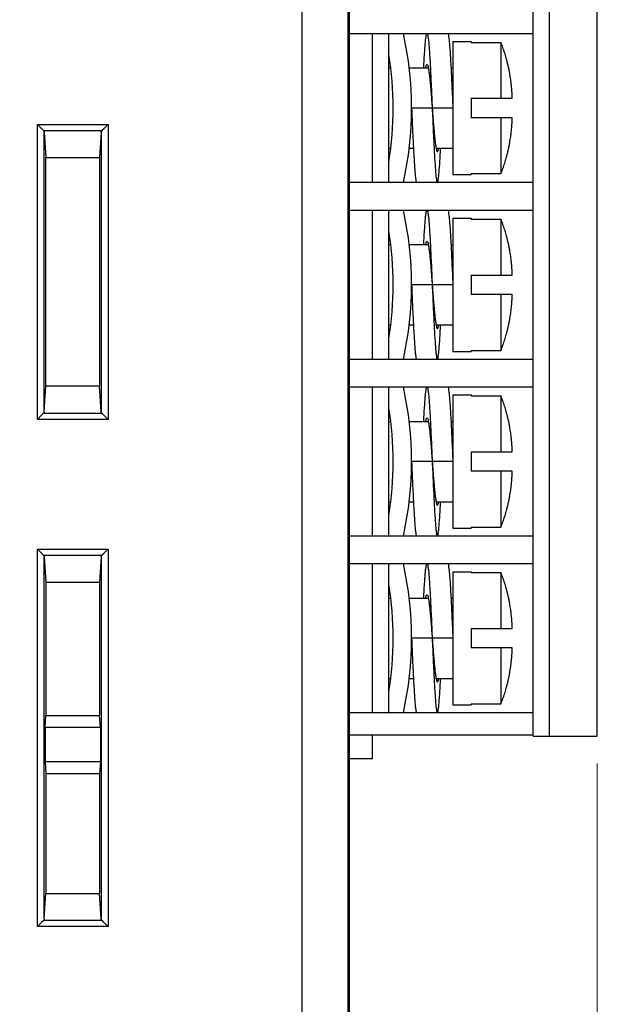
# Model space of a CAD drawing. Header units: millimetres. Extents: x 0 to 420, y 0 to 297.
# Tile 14 of 214: x 235 to 260, y 107 to 150. Entities that reach past the tile are written whole.
import ezdxf

# ---------------------------------------------------------------- set-up
doc = ezdxf.new("R2010")
doc.units = ezdxf.units.MM
doc.layers.get('Defpoints').update_dxf_attribs({"linetype": 'CONTINUOUS', "lineweight": 13})
doc.layers.add('Dimension', color=2, linetype='CONTINUOUS', lineweight=9)
doc.layers.add('Line', color=3, linetype='CONTINUOUS', lineweight=25)
doc.styles.get("Standard").update_dxf_attribs({"font": 'romans.shx'})
doc.dimstyles.new('yutana', dxfattribs={"dimtxt": 3.5, "dimasz": 3, "dimexe": 1, "dimexo": 0.6, "dimgap": 1.5, "dimtad": 1, "dimdec": 1, "dimzin": 0, "dimdsep": 46, "dimtxsty": 'Standard', "dimcen": 0, "dimadec": 0, "dimazin": 0, "dimtp": 0.01, "dimtm": 0.01, "dimtfac": 1, "dimtdec": 1, "dimtmove": 0, "dimatfit": 3, "dimfxl": 1, "dimtolj": 1, "dimtzin": 0, "dimlwd": 0, "dimlwe": 0, "dimarcsym": 0})

# ---------------------------------------------------------------- blocks, each defined once
blk = doc.blocks.new('*D3')
at = {"layer": 'Defpoints', "color": 0, "ltscale": 5}
for p in [(260.312, 118.53), (159.688, 100.6), (260.312, 78.527)]:
    blk.add_point(p, dxfattribs=at)
at = {"layer": 'Dimension', "color": 0, "lineweight": 0, "ltscale": 5}
for p, q in [((260.312, 117.33), (260.312, 76.527)), ((159.688, 99.4), (159.688, 76.527)), ((165.688, 78.527), (254.312, 78.527))]:
    blk.add_line(p, q, dxfattribs=at)
at = {"layer": 'Dimension', "color": 0, "ltscale": 5}
for points in [[(165.688, 79.527), (165.688, 77.527), (159.688, 78.527)], [(254.312, 79.527), (254.312, 77.527), (260.312, 78.527)]]:
    blk.add_solid(points, dxfattribs=at)
at = {"layer": 'Dimension', "color": 0, "ltscale": 5, "insert": (210, 84.027), "char_height": 5, "attachment_point": 5}
blk.add_mtext('\\A1;100.6', dxfattribs=at)

msp = doc.modelspace()

# ---------------------------------------------------------------- linework, layer by layer
at = {"layer": 'Line', "color": 7, "linetype": 'Continuous'}
for p, q in [((247.443, 103.29), (247.443, 193.71)), ((249.443, 103.29), (249.443, 193.71)), ((249.487, 191.13), (249.487, 105.87)), ((249.46, 190.16), (249.46, 106.84)), ((257.511, 118.53), (257.511, 157.85)), ((258.234, 118.53), (258.234, 157.85)), ((260.312, 118.53), (260.312, 157.85)), ((249.487, 149.14), (257.512, 149.14)), ((250.512, 142.64), (250.512, 149.14)), ((251.212, 149.14), (251.212, 142.64)), ((251.218, 149.118), (251.302, 149.14)), ((254.012, 148.79), (254.012, 142.99)), ((254.012, 148.79), (254.812, 148.79)), ((254.812, 148.79), (254.812, 148.747)), ((254.812, 148.747), (256.112, 148.747)), ((256.112, 148.747), (256.112, 146.315)), ((251.212, 147.64), (251.305, 147.64)), ((252.111, 147.64), (252.944, 147.64)), ((253.931, 147.64), (254.012, 147.64)), ((254.812, 146.315), (254.812, 145.465)), ((254.812, 146.315), (256.603, 146.315)), ((254.012, 145.89), (252.212, 145.89)), ((256.603, 145.465), (254.812, 145.465)), ((256.112, 145.465), (256.112, 143.033)), ((235.898, 132.327), (235.898, 145.173)), ((235.898, 145.173), (238.977, 145.173)), ((238.977, 145.173), (238.977, 132.327)), ((236.158, 144.913), (238.717, 144.913)), ((236.198, 144.833), (236.264, 143.73)), ((236.198, 132.667), (236.198, 144.833)), ((238.677, 144.833), (238.611, 143.73)), ((238.677, 144.833), (238.677, 132.667)), ((236.264, 133.77), (236.264, 143.73)), ((236.264, 143.73), (238.611, 143.73)), ((238.611, 143.73), (238.611, 133.77)), ((251.212, 144.14), (251.305, 144.14)), ((252.111, 144.14), (252.294, 144.14)), ((253.281, 144.14), (254.012, 144.14)), ((254.012, 142.99), (254.812, 142.99)), ((254.812, 143.033), (254.812, 142.99)), ((254.812, 143.033), (256.112, 143.033)), ((257.512, 142.64), (249.487, 142.64)), ((251.218, 142.662), (251.302, 142.64)), ((249.487, 141.44), (257.512, 141.44)), ((250.512, 134.94), (250.512, 141.44)), ((251.212, 141.44), (251.212, 134.94)), ((251.218, 141.418), (251.302, 141.44)), ((254.012, 141.09), (254.012, 135.29)), ((254.012, 141.09), (254.812, 141.09)), ((254.812, 141.09), (254.812, 141.047)), ((254.812, 141.047), (256.112, 141.047)), ((256.112, 141.047), (256.112, 138.615)), ((251.212, 139.94), (251.305, 139.94)), ((252.111, 139.94), (252.944, 139.94)), ((253.931, 139.94), (254.012, 139.94)), ((254.812, 138.615), (254.812, 137.765)), ((254.812, 138.615), (256.603, 138.615)), ((254.012, 138.19), (252.212, 138.19)), ((256.603, 137.765), (254.812, 137.765)), ((256.112, 137.765), (256.112, 135.333)), ((251.212, 136.44), (251.305, 136.44)), ((252.111, 136.44), (252.294, 136.44)), ((253.281, 136.44), (254.012, 136.44)), ((254.012, 135.29), (254.812, 135.29)), ((254.812, 135.333), (254.812, 135.29)), ((254.812, 135.333), (256.112, 135.333)), ((257.512, 134.94), (249.487, 134.94)), ((251.218, 134.962), (251.302, 134.94)), ((236.198, 132.667), (236.264, 133.77)), ((238.611, 133.77), (236.264, 133.77)), ((238.677, 132.667), (238.611, 133.77)), ((249.487, 133.74), (257.512, 133.74)), ((250.512, 127.24), (250.512, 133.74)), ((251.212, 133.74), (251.212, 127.24)), ((251.218, 133.718), (251.302, 133.74)), ((254.012, 133.39), (254.012, 127.59)), ((254.012, 133.39), (254.812, 133.39)), ((254.812, 133.39), (254.812, 133.347)), ((254.812, 133.347), (256.112, 133.347)), ((256.112, 133.347), (256.112, 130.915)), ((238.717, 132.587), (236.158, 132.587)), ((238.977, 132.327), (235.898, 132.327)), ((251.212, 132.24), (251.305, 132.24)), ((252.111, 132.24), (252.944, 132.24)), ((253.931, 132.24), (254.012, 132.24)), ((254.812, 130.915), (254.812, 130.065)), ((254.812, 130.915), (256.603, 130.915)), ((254.012, 130.49), (252.212, 130.49)), ((256.603, 130.065), (254.812, 130.065)), ((256.112, 130.065), (256.112, 127.633)), ((251.212, 128.74), (251.305, 128.74)), ((252.111, 128.74), (252.294, 128.74)), ((253.281, 128.74), (254.012, 128.74)), ((254.012, 127.59), (254.812, 127.59)), ((254.812, 127.633), (254.812, 127.59)), ((254.812, 127.633), (256.112, 127.633)), ((257.512, 127.24), (249.487, 127.24)), ((251.218, 127.262), (251.302, 127.24)), ((235.898, 110.227), (235.898, 126.673)), ((235.898, 126.673), (238.977, 126.673)), ((238.977, 126.673), (238.977, 110.227)), ((236.158, 126.413), (238.717, 126.413)), ((236.198, 110.567), (236.198, 126.333)), ((236.198, 126.333), (236.264, 125.23)), ((238.677, 126.333), (238.611, 125.23)), ((238.677, 126.333), (238.677, 110.567)), ((249.487, 126.04), (257.512, 126.04)), ((250.512, 119.54), (250.512, 126.04)), ((251.212, 126.04), (251.212, 119.54)), ((251.218, 126.018), (251.302, 126.04)), ((254.012, 125.69), (254.012, 119.89)), ((254.012, 125.69), (254.812, 125.69)), ((254.812, 125.69), (254.812, 125.647)), ((254.812, 125.647), (256.112, 125.647)), ((256.112, 125.647), (256.112, 123.215)), ((236.264, 125.23), (236.264, 119.42)), ((236.264, 125.23), (238.611, 125.23)), ((238.611, 125.23), (238.611, 119.42)), ((251.212, 124.54), (251.305, 124.54)), ((252.111, 124.54), (252.944, 124.54)), ((253.931, 124.54), (254.012, 124.54)), ((254.812, 123.215), (254.812, 122.365)), ((254.812, 123.215), (256.603, 123.215)), ((254.012, 122.79), (252.212, 122.79)), ((256.603, 122.365), (254.812, 122.365)), ((256.112, 122.365), (256.112, 119.933)), ((251.212, 121.04), (251.305, 121.04)), ((252.111, 121.04), (252.294, 121.04)), ((253.281, 121.04), (254.012, 121.04)), ((254.012, 119.89), (254.812, 119.89)), ((254.812, 119.933), (254.812, 119.89)), ((254.812, 119.933), (256.112, 119.933)), ((236.233, 118.9), (236.264, 119.42)), ((236.264, 119.42), (238.611, 119.42)), ((238.642, 118.9), (238.611, 119.42)), ((257.512, 119.54), (249.487, 119.54)), ((251.218, 119.562), (251.302, 119.54)), ((238.642, 118.9), (236.233, 118.9)), ((236.233, 118.9), (236.233, 117.4)), ((238.642, 118.9), (238.642, 117.4)), ((257.512, 118.56), (249.487, 118.56)), ((250.512, 117.55), (250.512, 118.56)), ((257.511, 118.53), (260.312, 118.53)), ((249.487, 117.55), (250.512, 117.55)), ((238.642, 117.4), (236.233, 117.4)), ((236.233, 117.4), (236.264, 116.88)), ((238.642, 117.4), (238.611, 116.88)), ((238.611, 116.88), (236.264, 116.88)), ((236.264, 116.88), (236.264, 111.67)), ((238.611, 116.88), (238.611, 111.67)), ((236.198, 110.567), (236.264, 111.67)), ((236.264, 111.67), (238.611, 111.67)), ((238.677, 110.567), (238.611, 111.67)), ((238.717, 110.487), (236.158, 110.487)), ((238.977, 110.227), (235.898, 110.227))]:
    msp.add_line(p, q, dxfattribs=at)
for centre, radius, start, end in [((237.212, 145.89), 15, 347.4837, 12.5163), ((237.212, 145.89), 14.2, 350.5238, 9.4762), ((237.212, 138.19), 15, 347.4837, 12.5163), ((237.212, 138.19), 14.2, 350.5238, 9.4762), ((237.212, 130.49), 15, 347.4837, 12.5163), ((237.212, 130.49), 14.2, 350.5238, 9.4762), ((237.212, 122.79), 15, 347.4837, 12.5163), ((237.212, 122.79), 14.2, 350.5238, 9.4762)]:
    msp.add_arc(centre, radius, start, end, dxfattribs=at)
for points, knots in [([(252.744, 147.64), (252.745, 147.667), (252.753, 147.82), (252.768, 148.084), (252.788, 148.413), (252.812, 148.681), (252.825, 148.9), (252.86, 149.022), (252.854, 149.128), (252.884, 149.133), (252.887, 149.133)], [0, 0, 0, 0, 0.080895, 0.46127, 0.792355, 1.066823, 1.278667, 1.423438, 1.498939, 1.509777, 1.509777, 1.509777, 1.509777]), ([(252.887, 149.133), (252.891, 149.133), (252.921, 149.128), (252.915, 149.022), (252.95, 148.9), (252.963, 148.681), (252.987, 148.413), (253.007, 148.084), (253.028, 147.707), (253.049, 147.29), (253.07, 146.841), (253.091, 146.371), (253.105, 146.051), (253.112, 145.89)], [0, 0, 0, 0, 0.010838, 0.086339, 0.23111, 0.442953, 0.717421, 1.048507, 1.428882, 1.850095, 2.302771, 2.776822, 3.261683, 3.261683, 3.261683, 3.261683]), ([(253.788, 149.133), (253.791, 149.133), (253.821, 149.128), (253.815, 149.022), (253.85, 148.9), (253.863, 148.681), (253.887, 148.413), (253.907, 148.084), (253.928, 147.707), (253.949, 147.29), (253.97, 146.841), (253.991, 146.371), (254.005, 146.051), (254.012, 145.89)], [0, 0, 0, 0, 0.010838, 0.086339, 0.23111, 0.442953, 0.717421, 1.048507, 1.428882, 1.850095, 2.302771, 2.776822, 3.261683, 3.261683, 3.261683, 3.261683]), ([(256.603, 146.315), (256.603, 146.341), (256.601, 146.393), (256.597, 146.472), (256.593, 146.55), (256.588, 146.628), (256.582, 146.706), (256.575, 146.788), (256.566, 146.876), (256.556, 146.973), (256.542, 147.081), (256.526, 147.201), (256.504, 147.335), (256.479, 147.48), (256.448, 147.633), (256.413, 147.787), (256.377, 147.932), (256.341, 148.065), (256.306, 148.188), (256.27, 148.304), (256.233, 148.417), (256.195, 148.527), (256.155, 148.637), (256.127, 148.71), (256.112, 148.747)], [0, 0, 0, 0, 0.078236, 0.156848, 0.235168, 0.312832, 0.390871, 0.472111, 0.559454, 0.655808, 0.763942, 0.885438, 1.02055, 1.169396, 1.328956, 1.489486, 1.640686, 1.77781, 1.904385, 2.024556, 2.142231, 2.259083, 2.375804, 2.49308, 2.49308, 2.49308, 2.49308]), ([(252.832, 147.64), (252.837, 147.662), (252.845, 147.707), (252.854, 147.765), (252.881, 147.785), (252.888, 147.788)], [0, 0, 0, 0, 0.0680839, 0.1402038, 0.1631763, 0.1631763, 0.1631763, 0.1631763]), ([(252.888, 147.788), (252.89, 147.788), (252.908, 147.79), (252.923, 147.722), (252.948, 147.642), (252.969, 147.491), (252.993, 147.304), (253.017, 147.072), (253.041, 146.808), (253.065, 146.517), (253.089, 146.208), (253.104, 145.997), (253.112, 145.89)], [0, 0, 0, 0, 0.005404, 0.053019, 0.150469, 0.297578, 0.490743, 0.724671, 0.992774, 1.287435, 1.600246, 1.922267, 1.922267, 1.922267, 1.922267]), ([(252.212, 145.89), (252.22, 145.729), (252.234, 145.409), (252.255, 144.939), (252.276, 144.49), (252.297, 144.073), (252.318, 143.696), (252.338, 143.367), (252.362, 143.099), (252.375, 142.88), (252.41, 142.758), (252.404, 142.652), (252.434, 142.647), (252.438, 142.647)], [0, 0, 0, 0, 0.484861, 0.958913, 1.411588, 1.832801, 2.213177, 2.544262, 2.81873, 3.030573, 3.175344, 3.250846, 3.261683, 3.261683, 3.261683, 3.261683]), ([(253.112, 145.89), (253.121, 145.783), (253.136, 145.572), (253.16, 145.263), (253.184, 144.972), (253.208, 144.708), (253.232, 144.476), (253.256, 144.289), (253.277, 144.138), (253.302, 144.058), (253.317, 143.99), (253.335, 143.992), (253.337, 143.992)], [0, 0, 0, 0, 0.322022, 0.634833, 0.929493, 1.197597, 1.431524, 1.62469, 1.771798, 1.869249, 1.916864, 1.922267, 1.922267, 1.922267, 1.922267]), ([(253.112, 145.89), (253.12, 145.729), (253.134, 145.409), (253.155, 144.939), (253.176, 144.49), (253.197, 144.073), (253.218, 143.696), (253.238, 143.367), (253.262, 143.099), (253.275, 142.88), (253.31, 142.758), (253.304, 142.652), (253.334, 142.647), (253.337, 142.647)], [0, 0, 0, 0, 0.484861, 0.958913, 1.411588, 1.832801, 2.213177, 2.544262, 2.81873, 3.030573, 3.175344, 3.250846, 3.261683, 3.261683, 3.261683, 3.261683]), ([(256.112, 143.033), (256.127, 143.071), (256.156, 143.145), (256.197, 143.258), (256.236, 143.372), (256.273, 143.486), (256.309, 143.603), (256.344, 143.725), (256.38, 143.857), (256.415, 143.999), (256.448, 144.148), (256.478, 144.299), (256.504, 144.443), (256.525, 144.577), (256.542, 144.699), (256.556, 144.808), (256.566, 144.905), (256.575, 144.993), (256.582, 145.075), (256.588, 145.153), (256.593, 145.231), (256.597, 145.309), (256.601, 145.387), (256.603, 145.439), (256.603, 145.465)], [0, 0, 0, 0, 0.119981, 0.240199, 0.360337, 0.480195, 0.601065, 0.726926, 0.861942, 1.009506, 1.165589, 1.321585, 1.46932, 1.605328, 1.728599, 1.838172, 1.935103, 2.022416, 2.103285, 2.180875, 2.258286, 2.336533, 2.415068, 2.49308, 2.49308, 2.49308, 2.49308]), ([(236.158, 144.913), (236.133, 144.938), (236.078, 144.993), (235.991, 145.08), (235.93, 145.141), (235.898, 145.173)], [0, 0, 0, 0, 0.1055032, 0.2325408, 0.3674235, 0.3674235, 0.3674235, 0.3674235]), ([(238.717, 144.913), (238.742, 144.938), (238.797, 144.993), (238.884, 145.08), (238.945, 145.141), (238.977, 145.173)], [0, 0, 0, 0, 0.1055032, 0.2325408, 0.3674235, 0.3674235, 0.3674235, 0.3674235]), ([(236.158, 144.913), (236.165, 144.906), (236.179, 144.89), (236.193, 144.862), (236.197, 144.842), (236.198, 144.833)], [0, 0, 0, 0, 0.03248284, 0.06283282, 0.09175065, 0.09175065, 0.09175065, 0.09175065]), ([(238.677, 144.833), (238.678, 144.842), (238.682, 144.862), (238.696, 144.89), (238.71, 144.906), (238.717, 144.913)], [0, 0, 0, 0, 0.02891783, 0.05926781, 0.09175065, 0.09175065, 0.09175065, 0.09175065]), ([(253.337, 142.647), (253.341, 142.647), (253.371, 142.652), (253.365, 142.758), (253.4, 142.88), (253.413, 143.099), (253.437, 143.367), (253.457, 143.696), (253.472, 143.96), (253.48, 144.113), (253.481, 144.14)], [0, 0, 0, 0, 0.010838, 0.086339, 0.23111, 0.442953, 0.717421, 1.048507, 1.428882, 1.509777, 1.509777, 1.509777, 1.509777]), ([(253.337, 143.992), (253.344, 143.995), (253.371, 144.015), (253.38, 144.073), (253.388, 144.118), (253.393, 144.14)], [0, 0, 0, 0, 0.0229725, 0.0950924, 0.1631763, 0.1631763, 0.1631763, 0.1631763]), ([(252.744, 139.94), (252.745, 139.967), (252.753, 140.12), (252.768, 140.384), (252.788, 140.713), (252.812, 140.981), (252.825, 141.2), (252.86, 141.322), (252.854, 141.428), (252.884, 141.433), (252.887, 141.433)], [0, 0, 0, 0, 0.080895, 0.46127, 0.792355, 1.066823, 1.278667, 1.423438, 1.498939, 1.509777, 1.509777, 1.509777, 1.509777]), ([(252.887, 141.433), (252.891, 141.433), (252.921, 141.428), (252.915, 141.322), (252.95, 141.2), (252.963, 140.981), (252.987, 140.713), (253.007, 140.384), (253.028, 140.007), (253.049, 139.59), (253.07, 139.141), (253.091, 138.671), (253.105, 138.351), (253.112, 138.19)], [0, 0, 0, 0, 0.010838, 0.086339, 0.23111, 0.442953, 0.717421, 1.048507, 1.428882, 1.850095, 2.302771, 2.776822, 3.261683, 3.261683, 3.261683, 3.261683]), ([(253.788, 141.433), (253.791, 141.433), (253.821, 141.428), (253.815, 141.322), (253.85, 141.2), (253.863, 140.981), (253.887, 140.713), (253.907, 140.384), (253.928, 140.007), (253.949, 139.59), (253.97, 139.141), (253.991, 138.671), (254.005, 138.351), (254.012, 138.19)], [0, 0, 0, 0, 0.010838, 0.086339, 0.23111, 0.442953, 0.717421, 1.048507, 1.428882, 1.850095, 2.302771, 2.776822, 3.261683, 3.261683, 3.261683, 3.261683]), ([(256.603, 138.615), (256.603, 138.641), (256.601, 138.693), (256.597, 138.772), (256.593, 138.85), (256.588, 138.928), (256.582, 139.006), (256.575, 139.088), (256.566, 139.176), (256.556, 139.273), (256.542, 139.381), (256.526, 139.501), (256.504, 139.635), (256.479, 139.78), (256.448, 139.933), (256.413, 140.087), (256.377, 140.232), (256.341, 140.365), (256.306, 140.488), (256.27, 140.604), (256.233, 140.717), (256.195, 140.827), (256.155, 140.937), (256.127, 141.01), (256.112, 141.047)], [0, 0, 0, 0, 0.078236, 0.156848, 0.235168, 0.312832, 0.390871, 0.472111, 0.559454, 0.655808, 0.763942, 0.885438, 1.02055, 1.169396, 1.328956, 1.489486, 1.640686, 1.77781, 1.904385, 2.024556, 2.142231, 2.259083, 2.375804, 2.49308, 2.49308, 2.49308, 2.49308]), ([(252.832, 139.94), (252.837, 139.962), (252.845, 140.007), (252.854, 140.065), (252.881, 140.085), (252.888, 140.088)], [0, 0, 0, 0, 0.0680839, 0.1402038, 0.1631763, 0.1631763, 0.1631763, 0.1631763]), ([(252.888, 140.088), (252.89, 140.088), (252.908, 140.09), (252.923, 140.022), (252.948, 139.942), (252.969, 139.791), (252.993, 139.604), (253.017, 139.372), (253.041, 139.108), (253.065, 138.817), (253.089, 138.508), (253.104, 138.297), (253.112, 138.19)], [0, 0, 0, 0, 0.005404, 0.053019, 0.150469, 0.297578, 0.490743, 0.724671, 0.992774, 1.287435, 1.600246, 1.922267, 1.922267, 1.922267, 1.922267]), ([(252.212, 138.19), (252.22, 138.029), (252.234, 137.709), (252.255, 137.239), (252.276, 136.79), (252.297, 136.373), (252.318, 135.996), (252.338, 135.667), (252.362, 135.399), (252.375, 135.18), (252.41, 135.058), (252.404, 134.952), (252.434, 134.947), (252.438, 134.947)], [0, 0, 0, 0, 0.484861, 0.958913, 1.411588, 1.832801, 2.213177, 2.544262, 2.81873, 3.030573, 3.175344, 3.250846, 3.261683, 3.261683, 3.261683, 3.261683]), ([(253.112, 138.19), (253.121, 138.083), (253.136, 137.872), (253.16, 137.563), (253.184, 137.272), (253.208, 137.008), (253.232, 136.776), (253.256, 136.589), (253.277, 136.438), (253.302, 136.358), (253.317, 136.29), (253.335, 136.292), (253.337, 136.292)], [0, 0, 0, 0, 0.322022, 0.634833, 0.929493, 1.197597, 1.431524, 1.62469, 1.771798, 1.869249, 1.916864, 1.922267, 1.922267, 1.922267, 1.922267]), ([(253.112, 138.19), (253.12, 138.029), (253.134, 137.709), (253.155, 137.239), (253.176, 136.79), (253.197, 136.373), (253.218, 135.996), (253.238, 135.667), (253.262, 135.399), (253.275, 135.18), (253.31, 135.058), (253.304, 134.952), (253.334, 134.947), (253.337, 134.947)], [0, 0, 0, 0, 0.484861, 0.958913, 1.411588, 1.832801, 2.213177, 2.544262, 2.81873, 3.030573, 3.175344, 3.250846, 3.261683, 3.261683, 3.261683, 3.261683]), ([(256.112, 135.333), (256.127, 135.371), (256.156, 135.445), (256.197, 135.558), (256.236, 135.672), (256.273, 135.786), (256.309, 135.903), (256.344, 136.025), (256.38, 136.157), (256.415, 136.299), (256.448, 136.448), (256.478, 136.599), (256.504, 136.743), (256.525, 136.877), (256.542, 136.999), (256.556, 137.108), (256.566, 137.205), (256.575, 137.293), (256.582, 137.375), (256.588, 137.453), (256.593, 137.531), (256.597, 137.609), (256.601, 137.687), (256.603, 137.739), (256.603, 137.765)], [0, 0, 0, 0, 0.119981, 0.240199, 0.360337, 0.480195, 0.601065, 0.726926, 0.861942, 1.009506, 1.165589, 1.321585, 1.46932, 1.605328, 1.728599, 1.838172, 1.935103, 2.022416, 2.103285, 2.180875, 2.258286, 2.336533, 2.415068, 2.49308, 2.49308, 2.49308, 2.49308]), ([(253.337, 134.947), (253.341, 134.947), (253.371, 134.952), (253.365, 135.058), (253.4, 135.18), (253.413, 135.399), (253.437, 135.667), (253.457, 135.996), (253.472, 136.26), (253.48, 136.413), (253.481, 136.44)], [0, 0, 0, 0, 0.010838, 0.086339, 0.23111, 0.442953, 0.717421, 1.048507, 1.428882, 1.509777, 1.509777, 1.509777, 1.509777]), ([(253.337, 136.292), (253.344, 136.295), (253.371, 136.315), (253.38, 136.373), (253.388, 136.418), (253.393, 136.44)], [0, 0, 0, 0, 0.0229725, 0.0950924, 0.1631763, 0.1631763, 0.1631763, 0.1631763]), ([(252.744, 132.24), (252.745, 132.267), (252.753, 132.42), (252.768, 132.684), (252.788, 133.013), (252.812, 133.281), (252.825, 133.5), (252.86, 133.622), (252.854, 133.728), (252.884, 133.733), (252.887, 133.733)], [0, 0, 0, 0, 0.080895, 0.46127, 0.792355, 1.066823, 1.278667, 1.423438, 1.498939, 1.509777, 1.509777, 1.509777, 1.509777]), ([(252.887, 133.733), (252.891, 133.733), (252.921, 133.728), (252.915, 133.622), (252.95, 133.5), (252.963, 133.281), (252.987, 133.013), (253.007, 132.684), (253.028, 132.307), (253.049, 131.89), (253.07, 131.441), (253.091, 130.971), (253.105, 130.651), (253.112, 130.49)], [0, 0, 0, 0, 0.010838, 0.086339, 0.23111, 0.442953, 0.717421, 1.048507, 1.428882, 1.850095, 2.302771, 2.776822, 3.261683, 3.261683, 3.261683, 3.261683]), ([(253.788, 133.733), (253.791, 133.733), (253.821, 133.728), (253.815, 133.622), (253.85, 133.5), (253.863, 133.281), (253.887, 133.013), (253.907, 132.684), (253.928, 132.307), (253.949, 131.89), (253.97, 131.441), (253.991, 130.971), (254.005, 130.651), (254.012, 130.49)], [0, 0, 0, 0, 0.010838, 0.086339, 0.23111, 0.442953, 0.717421, 1.048507, 1.428882, 1.850095, 2.302771, 2.776822, 3.261683, 3.261683, 3.261683, 3.261683]), ([(256.603, 130.915), (256.603, 130.941), (256.601, 130.993), (256.597, 131.072), (256.593, 131.15), (256.588, 131.228), (256.582, 131.306), (256.575, 131.388), (256.566, 131.476), (256.556, 131.573), (256.542, 131.681), (256.526, 131.801), (256.504, 131.935), (256.479, 132.08), (256.448, 132.233), (256.413, 132.387), (256.377, 132.532), (256.341, 132.665), (256.306, 132.788), (256.27, 132.904), (256.233, 133.017), (256.195, 133.127), (256.155, 133.237), (256.127, 133.31), (256.112, 133.347)], [0, 0, 0, 0, 0.078236, 0.156848, 0.235168, 0.312832, 0.390871, 0.472111, 0.559454, 0.655808, 0.763942, 0.885438, 1.02055, 1.169396, 1.328956, 1.489486, 1.640686, 1.77781, 1.904385, 2.024556, 2.142231, 2.259083, 2.375804, 2.49308, 2.49308, 2.49308, 2.49308]), ([(236.158, 132.587), (236.133, 132.562), (236.078, 132.507), (235.991, 132.42), (235.93, 132.359), (235.898, 132.327)], [0, 0, 0, 0, 0.1055032, 0.2325408, 0.3674235, 0.3674235, 0.3674235, 0.3674235]), ([(236.198, 132.667), (236.197, 132.658), (236.193, 132.638), (236.179, 132.61), (236.165, 132.594), (236.158, 132.587)], [0, 0, 0, 0, 0.02891783, 0.05926781, 0.09175065, 0.09175065, 0.09175065, 0.09175065]), ([(238.717, 132.587), (238.71, 132.594), (238.696, 132.61), (238.682, 132.638), (238.678, 132.658), (238.677, 132.667)], [0, 0, 0, 0, 0.03248284, 0.06283282, 0.09175065, 0.09175065, 0.09175065, 0.09175065]), ([(238.717, 132.587), (238.742, 132.562), (238.797, 132.507), (238.884, 132.42), (238.945, 132.359), (238.977, 132.327)], [0, 0, 0, 0, 0.1055032, 0.2325408, 0.3674235, 0.3674235, 0.3674235, 0.3674235]), ([(252.832, 132.24), (252.837, 132.262), (252.845, 132.307), (252.854, 132.365), (252.881, 132.385), (252.888, 132.388)], [0, 0, 0, 0, 0.0680839, 0.1402038, 0.1631763, 0.1631763, 0.1631763, 0.1631763]), ([(252.888, 132.388), (252.89, 132.388), (252.908, 132.39), (252.923, 132.322), (252.948, 132.242), (252.969, 132.091), (252.993, 131.904), (253.017, 131.672), (253.041, 131.408), (253.065, 131.117), (253.089, 130.808), (253.104, 130.597), (253.112, 130.49)], [0, 0, 0, 0, 0.005404, 0.053019, 0.150469, 0.297578, 0.490743, 0.724671, 0.992774, 1.287435, 1.600246, 1.922267, 1.922267, 1.922267, 1.922267]), ([(252.212, 130.49), (252.22, 130.329), (252.234, 130.009), (252.255, 129.539), (252.276, 129.09), (252.297, 128.673), (252.318, 128.296), (252.338, 127.967), (252.362, 127.699), (252.375, 127.48), (252.41, 127.358), (252.404, 127.252), (252.434, 127.247), (252.438, 127.247)], [0, 0, 0, 0, 0.484861, 0.958913, 1.411588, 1.832801, 2.213177, 2.544262, 2.81873, 3.030573, 3.175344, 3.250846, 3.261683, 3.261683, 3.261683, 3.261683]), ([(253.112, 130.49), (253.121, 130.383), (253.136, 130.172), (253.16, 129.863), (253.184, 129.572), (253.208, 129.308), (253.232, 129.076), (253.256, 128.889), (253.277, 128.738), (253.302, 128.658), (253.317, 128.59), (253.335, 128.592), (253.337, 128.592)], [0, 0, 0, 0, 0.322022, 0.634833, 0.929493, 1.197597, 1.431524, 1.62469, 1.771798, 1.869249, 1.916864, 1.922267, 1.922267, 1.922267, 1.922267]), ([(253.112, 130.49), (253.12, 130.329), (253.134, 130.009), (253.155, 129.539), (253.176, 129.09), (253.197, 128.673), (253.218, 128.296), (253.238, 127.967), (253.262, 127.699), (253.275, 127.48), (253.31, 127.358), (253.304, 127.252), (253.334, 127.247), (253.337, 127.247)], [0, 0, 0, 0, 0.484861, 0.958913, 1.411588, 1.832801, 2.213177, 2.544262, 2.81873, 3.030573, 3.175344, 3.250846, 3.261683, 3.261683, 3.261683, 3.261683]), ([(256.112, 127.633), (256.127, 127.671), (256.156, 127.745), (256.197, 127.858), (256.236, 127.972), (256.273, 128.086), (256.309, 128.203), (256.344, 128.325), (256.38, 128.457), (256.415, 128.599), (256.448, 128.748), (256.478, 128.899), (256.504, 129.043), (256.525, 129.177), (256.542, 129.299), (256.556, 129.408), (256.566, 129.505), (256.575, 129.593), (256.582, 129.675), (256.588, 129.753), (256.593, 129.831), (256.597, 129.909), (256.601, 129.987), (256.603, 130.039), (256.603, 130.065)], [0, 0, 0, 0, 0.119981, 0.240199, 0.360337, 0.480195, 0.601065, 0.726926, 0.861942, 1.009506, 1.165589, 1.321585, 1.46932, 1.605328, 1.728599, 1.838172, 1.935103, 2.022416, 2.103285, 2.180875, 2.258286, 2.336533, 2.415068, 2.49308, 2.49308, 2.49308, 2.49308]), ([(253.337, 127.247), (253.341, 127.247), (253.371, 127.252), (253.365, 127.358), (253.4, 127.48), (253.413, 127.699), (253.437, 127.967), (253.457, 128.296), (253.472, 128.56), (253.48, 128.713), (253.481, 128.74)], [0, 0, 0, 0, 0.010838, 0.086339, 0.23111, 0.442953, 0.717421, 1.048507, 1.428882, 1.509777, 1.509777, 1.509777, 1.509777]), ([(253.337, 128.592), (253.344, 128.595), (253.371, 128.615), (253.38, 128.673), (253.388, 128.718), (253.393, 128.74)], [0, 0, 0, 0, 0.0229725, 0.0950924, 0.1631763, 0.1631763, 0.1631763, 0.1631763]), ([(236.158, 126.413), (236.133, 126.438), (236.078, 126.493), (235.991, 126.58), (235.93, 126.641), (235.898, 126.673)], [0, 0, 0, 0, 0.1055032, 0.2325408, 0.3674235, 0.3674235, 0.3674235, 0.3674235]), ([(238.717, 126.413), (238.742, 126.438), (238.797, 126.493), (238.884, 126.58), (238.945, 126.641), (238.977, 126.673)], [0, 0, 0, 0, 0.1055032, 0.2325408, 0.3674235, 0.3674235, 0.3674235, 0.3674235]), ([(236.158, 126.413), (236.165, 126.406), (236.179, 126.39), (236.193, 126.362), (236.197, 126.342), (236.198, 126.333)], [0, 0, 0, 0, 0.03248284, 0.06283282, 0.09175065, 0.09175065, 0.09175065, 0.09175065]), ([(238.677, 126.333), (238.678, 126.342), (238.682, 126.362), (238.696, 126.39), (238.71, 126.406), (238.717, 126.413)], [0, 0, 0, 0, 0.02891783, 0.05926781, 0.09175065, 0.09175065, 0.09175065, 0.09175065]), ([(252.744, 124.54), (252.745, 124.567), (252.753, 124.72), (252.768, 124.984), (252.788, 125.313), (252.812, 125.581), (252.825, 125.8), (252.86, 125.922), (252.854, 126.028), (252.884, 126.033), (252.887, 126.033)], [0, 0, 0, 0, 0.080895, 0.46127, 0.792355, 1.066823, 1.278667, 1.423438, 1.498939, 1.509777, 1.509777, 1.509777, 1.509777]), ([(252.887, 126.033), (252.891, 126.033), (252.921, 126.028), (252.915, 125.922), (252.95, 125.8), (252.963, 125.581), (252.987, 125.313), (253.007, 124.984), (253.028, 124.607), (253.049, 124.19), (253.07, 123.741), (253.091, 123.271), (253.105, 122.951), (253.112, 122.79)], [0, 0, 0, 0, 0.010838, 0.086339, 0.23111, 0.442953, 0.717421, 1.048507, 1.428882, 1.850095, 2.302771, 2.776822, 3.261683, 3.261683, 3.261683, 3.261683]), ([(253.788, 126.033), (253.791, 126.033), (253.821, 126.028), (253.815, 125.922), (253.85, 125.8), (253.863, 125.581), (253.887, 125.313), (253.907, 124.984), (253.928, 124.607), (253.949, 124.19), (253.97, 123.741), (253.991, 123.271), (254.005, 122.951), (254.012, 122.79)], [0, 0, 0, 0, 0.010838, 0.086339, 0.23111, 0.442953, 0.717421, 1.048507, 1.428882, 1.850095, 2.302771, 2.776822, 3.261683, 3.261683, 3.261683, 3.261683]), ([(256.603, 123.215), (256.603, 123.241), (256.601, 123.293), (256.597, 123.372), (256.593, 123.45), (256.588, 123.528), (256.582, 123.606), (256.575, 123.688), (256.566, 123.776), (256.556, 123.873), (256.542, 123.981), (256.526, 124.101), (256.504, 124.235), (256.479, 124.38), (256.448, 124.533), (256.413, 124.687), (256.377, 124.832), (256.341, 124.965), (256.306, 125.088), (256.27, 125.204), (256.233, 125.317), (256.195, 125.427), (256.155, 125.537), (256.127, 125.61), (256.112, 125.647)], [0, 0, 0, 0, 0.078236, 0.156848, 0.235168, 0.312832, 0.390871, 0.472111, 0.559454, 0.655808, 0.763942, 0.885438, 1.02055, 1.169396, 1.328956, 1.489486, 1.640686, 1.77781, 1.904385, 2.024556, 2.142231, 2.259083, 2.375804, 2.49308, 2.49308, 2.49308, 2.49308]), ([(252.832, 124.54), (252.837, 124.562), (252.845, 124.607), (252.854, 124.665), (252.881, 124.685), (252.888, 124.688)], [0, 0, 0, 0, 0.0680839, 0.1402038, 0.1631763, 0.1631763, 0.1631763, 0.1631763]), ([(252.888, 124.688), (252.89, 124.688), (252.908, 124.69), (252.923, 124.622), (252.948, 124.542), (252.969, 124.391), (252.993, 124.204), (253.017, 123.972), (253.041, 123.708), (253.065, 123.417), (253.089, 123.108), (253.104, 122.897), (253.112, 122.79)], [0, 0, 0, 0, 0.005404, 0.053019, 0.150469, 0.297578, 0.490743, 0.724671, 0.992774, 1.287435, 1.600246, 1.922267, 1.922267, 1.922267, 1.922267]), ([(252.212, 122.79), (252.22, 122.629), (252.234, 122.309), (252.255, 121.839), (252.276, 121.39), (252.297, 120.973), (252.318, 120.596), (252.338, 120.267), (252.362, 119.999), (252.375, 119.78), (252.41, 119.658), (252.404, 119.552), (252.434, 119.547), (252.438, 119.547)], [0, 0, 0, 0, 0.484861, 0.958913, 1.411588, 1.832801, 2.213177, 2.544262, 2.81873, 3.030573, 3.175344, 3.250846, 3.261683, 3.261683, 3.261683, 3.261683]), ([(253.112, 122.79), (253.121, 122.683), (253.136, 122.472), (253.16, 122.163), (253.184, 121.872), (253.208, 121.608), (253.232, 121.376), (253.256, 121.189), (253.277, 121.038), (253.302, 120.958), (253.317, 120.89), (253.335, 120.892), (253.337, 120.892)], [0, 0, 0, 0, 0.322022, 0.634833, 0.929493, 1.197597, 1.431524, 1.62469, 1.771798, 1.869249, 1.916864, 1.922267, 1.922267, 1.922267, 1.922267]), ([(253.112, 122.79), (253.12, 122.629), (253.134, 122.309), (253.155, 121.839), (253.176, 121.39), (253.197, 120.973), (253.218, 120.596), (253.238, 120.267), (253.262, 119.999), (253.275, 119.78), (253.31, 119.658), (253.304, 119.552), (253.334, 119.547), (253.337, 119.547)], [0, 0, 0, 0, 0.484861, 0.958913, 1.411588, 1.832801, 2.213177, 2.544262, 2.81873, 3.030573, 3.175344, 3.250846, 3.261683, 3.261683, 3.261683, 3.261683]), ([(256.112, 119.933), (256.127, 119.971), (256.156, 120.045), (256.197, 120.158), (256.236, 120.272), (256.273, 120.386), (256.309, 120.503), (256.344, 120.625), (256.38, 120.757), (256.415, 120.899), (256.448, 121.048), (256.478, 121.199), (256.504, 121.343), (256.525, 121.477), (256.542, 121.599), (256.556, 121.708), (256.566, 121.805), (256.575, 121.893), (256.582, 121.975), (256.588, 122.053), (256.593, 122.131), (256.597, 122.209), (256.601, 122.287), (256.603, 122.339), (256.603, 122.365)], [0, 0, 0, 0, 0.119981, 0.240199, 0.360337, 0.480195, 0.601065, 0.726926, 0.861942, 1.009506, 1.165589, 1.321585, 1.46932, 1.605328, 1.728599, 1.838172, 1.935103, 2.022416, 2.103285, 2.180875, 2.258286, 2.336533, 2.415068, 2.49308, 2.49308, 2.49308, 2.49308]), ([(253.337, 119.547), (253.341, 119.547), (253.371, 119.552), (253.365, 119.658), (253.4, 119.78), (253.413, 119.999), (253.437, 120.267), (253.457, 120.596), (253.472, 120.86), (253.48, 121.013), (253.481, 121.04)], [0, 0, 0, 0, 0.010838, 0.086339, 0.23111, 0.442953, 0.717421, 1.048507, 1.428882, 1.509777, 1.509777, 1.509777, 1.509777]), ([(253.337, 120.892), (253.344, 120.895), (253.371, 120.915), (253.38, 120.973), (253.388, 121.018), (253.393, 121.04)], [0, 0, 0, 0, 0.0229725, 0.0950924, 0.1631763, 0.1631763, 0.1631763, 0.1631763]), ([(236.158, 110.487), (236.133, 110.462), (236.078, 110.407), (235.991, 110.32), (235.93, 110.259), (235.898, 110.227)], [0, 0, 0, 0, 0.1055032, 0.2325408, 0.3674235, 0.3674235, 0.3674235, 0.3674235]), ([(236.198, 110.567), (236.197, 110.557), (236.193, 110.538), (236.179, 110.51), (236.165, 110.494), (236.158, 110.487)], [0, 0, 0, 0, 0.02891783, 0.05926781, 0.09175065, 0.09175065, 0.09175065, 0.09175065]), ([(238.717, 110.487), (238.71, 110.494), (238.696, 110.51), (238.682, 110.538), (238.678, 110.557), (238.677, 110.567)], [0, 0, 0, 0, 0.03248284, 0.06283282, 0.09175065, 0.09175065, 0.09175065, 0.09175065]), ([(238.717, 110.487), (238.742, 110.462), (238.797, 110.407), (238.884, 110.32), (238.945, 110.259), (238.977, 110.227)], [0, 0, 0, 0, 0.1055032, 0.2325408, 0.3674235, 0.3674235, 0.3674235, 0.3674235])]:
    msp.add_open_spline(points, degree=3, knots=knots, dxfattribs=at)
msp.add_open_spline([(249.46, 106.84), (249.46, 106.786), (249.46, 106.732), (249.46, 106.678)], degree=3, dxfattribs=at)

# ---------------------------------------------------------------- dimensions: what is measured, and where the dimension line sits
at = {"layer": 'Dimension', "color": 7}
dim = msp.add_linear_dim(base=(260.312, 78.527), p1=(159.688, 100.6), p2=(260.312, 118.53), dimstyle='yutana', override={"dimscale": 2, "dimtxt": 2.5, "dimasz": 3}, dxfattribs=at)
dim.commit()
dim.dimension.update_dxf_attribs({"geometry": '*D3', "text_midpoint": (210, 84.027)})

doc.saveas('drawing.dxf')
